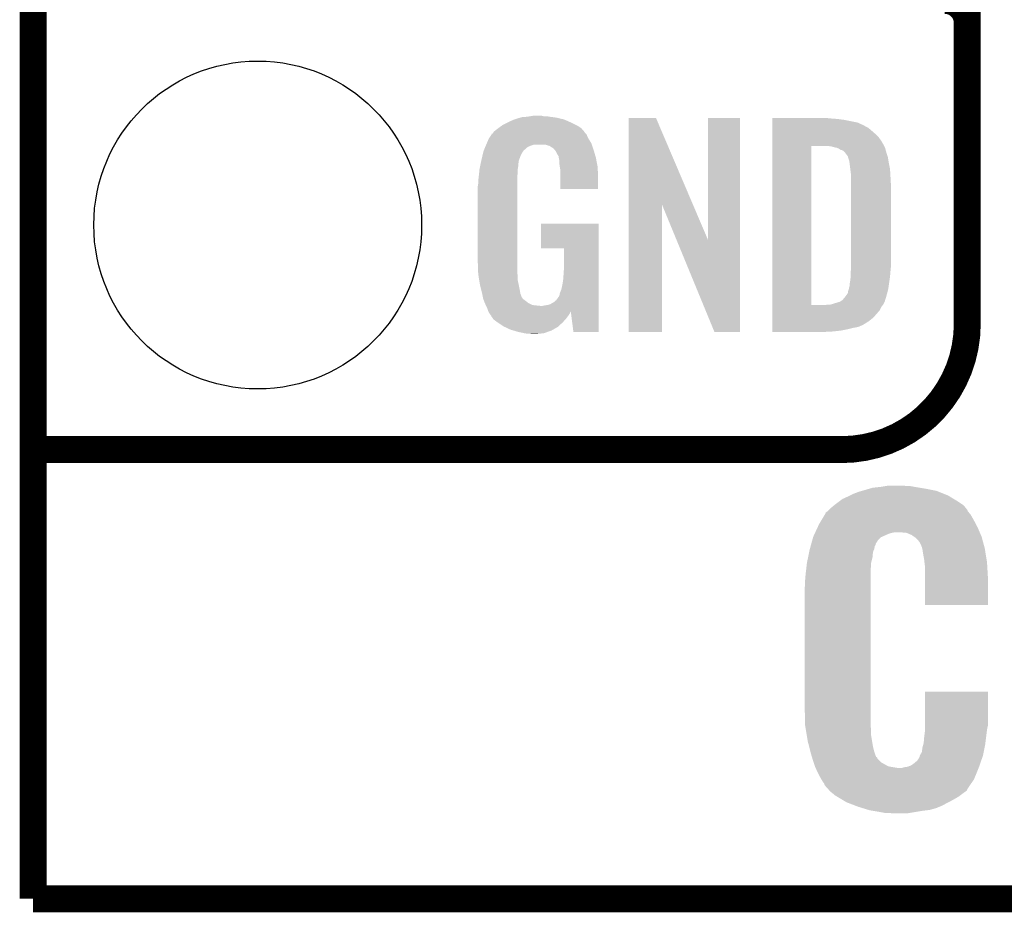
# Model space of a CAD drawing. Extents: x -1.3 to 24.2, y -3.9 to 53.4.
# Tile 1 of 25: x -1.3 to 4.2, y -3.9 to 1.2. Entities that reach past the tile are written whole.
import ezdxf

# ---------------------------------------------------------------- set-up
doc = ezdxf.new("R2010")
doc.units = 0
doc.layers.get('0').update_dxf_attribs({"linetype": 'CONTINUOUS'})
for name, color, linetype in [('CURRENT_15_CLICK_V100_GKO', 5, 'CONTINUOUS'), ('CURRENT_15_CLICK_V100_GTO', 14, 'CONTINUOUS'), ('CURRENT_15_CLICK_V100_GTS', 12, 'CONTINUOUS')]:
    doc.layers.add(name, color=color, linetype=linetype)

# ---------------------------------------------------------------- blocks, each defined once
blk = doc.blocks.new('ROUND_31')
blk.add_circle((0, 0), 0.9271)

msp = doc.modelspace()

# ---------------------------------------------------------------- linework, layer by layer
at = {"layer": 'CURRENT_15_CLICK_V100_GKO', "const_width": 0.1524}
for points in [[(-1.27, -3.81), (-1.27, 51.054)], [(-1.27, -3.81), (21.59, -3.81), (24.13, -1.27)]]:
    msp.add_lwpolyline(points, dxfattribs=at)
at = {"layer": 'CURRENT_15_CLICK_V100_GTO', "const_width": 0.1524}
for points in [[(4.0132, -0.5588), (4.0132, 18.3388)], [(-1.27, -1.27), (-0.26924, -1.27)], [(-1.27, -1.27), (3.302, -1.27)]]:
    msp.add_lwpolyline(points, dxfattribs=at)
for points in [[(4.0132, 1.143, 0.4142136), (3.8862, 1.27)], [(4.0132, 1.143, 0.4142136), (3.8862, 1.27)], [(3.302, -1.27, 0.4142136), (4.0132, -0.5588)]]:
    msp.add_lwpolyline(points, format="xyb", dxfattribs=at)
at = {"layer": 'CURRENT_15_CLICK_V100_GTO'}
for points in [[(1.524, 0.61214), (1.53924, 0.61468), (1.651, 0.61214), (1.635762, 0.61468)], [(1.53924, 0.61468), (1.554482, 0.61722), (1.617982, 0.61468), (1.607822, 0.61722)], [(1.3589, 0.5461), (1.37636, 0.558798), (1.831342, 0.5461), (1.81356, 0.558798)], [(1.37636, 0.558798), (1.386842, 0.56642), (1.81356, 0.558798), (1.798318, 0.56642)], [(1.386842, 0.56642), (1.41224, 0.57912), (1.798318, 0.56642), (1.77292, 0.57912)], [(1.41224, 0.57912), (1.4224, 0.5842), (1.77292, 0.57912), (1.761308, 0.5842)], [(1.4224, 0.5842), (1.44526, 0.59436), (1.761308, 0.5842), (1.738084, 0.59436)], [(1.44526, 0.59436), (1.452874, 0.596898), (1.738084, 0.59436), (1.732282, 0.596898)], [(1.452874, 0.596898), (1.46812, 0.60198), (1.732282, 0.596898), (1.710686, 0.60198)], [(1.46812, 0.60198), (1.485054, 0.60706), (1.710686, 0.60198), (1.689098, 0.60706)], [(1.485054, 0.60706), (1.493522, 0.6096), (1.689098, 0.60706), (1.67005, 0.6096)], [(1.493522, 0.6096), (1.524, 0.61214), (1.67005, 0.6096), (1.651, 0.61214)], [(2.098052, 0.116728), (2.09806, 0.604506), (2.461042, 0.116728), (2.252984, 0.604506)], [(2.09806, 0.604506), (2.098062, 0.60452), (2.252984, 0.604506), (2.098062, 0.60452)], [(2.54762, -0.086252), (2.54764, 0.604498), (2.727946, -0.086252), (2.72796, 0.604498)], [(2.54764, 0.604498), (2.547642, 0.60452), (2.72796, 0.604498), (2.547642, 0.60452)], [(2.91086, 0.60198), (2.910862, 0.60452), (3.24612, 0.60198), (3.22072, 0.60452)], [(2.91086, 0.59944), (2.91086, 0.60198), (3.27914, 0.59944), (3.24612, 0.60198)], [(2.91086, 0.59436), (2.91086, 0.59944), (3.317238, 0.59436), (3.27914, 0.59944)], [(2.91086, 0.579118), (2.91086, 0.59436), (3.393442, 0.579118), (3.317238, 0.59436)], [(2.91086, 0.56388), (2.91086, 0.579118), (3.42646, 0.56388), (3.393442, 0.579118)], [(2.91086, 0.561338), (2.91086, 0.56388), (3.431542, 0.561338), (3.42646, 0.56388)], [(2.91086, 0.55626), (2.91086, 0.561338), (3.439162, 0.55626), (3.431542, 0.561338)], [(1.308102, 0.490222), (1.323334, 0.513076), (1.869442, 0.490222), (1.859282, 0.513076)], [(1.323334, 0.513076), (1.32334, 0.513084), (1.859282, 0.513076), (1.859276, 0.513084)], [(1.32334, 0.513084), (1.323362, 0.51562), (1.859276, 0.513084), (1.85674, 0.51562)], [(1.323362, 0.51562), (1.328424, 0.51563), (1.85674, 0.51562), (1.85673, 0.51563)], [(1.328424, 0.51563), (1.332992, 0.52324), (1.85673, 0.51563), (1.849122, 0.52324)], [(1.332992, 0.52324), (1.33604, 0.528316), (1.849122, 0.52324), (1.846582, 0.528316)], [(1.33604, 0.528316), (1.336044, 0.528322), (1.846582, 0.528316), (1.846578, 0.528322)], [(1.336044, 0.528322), (1.3589, 0.5461), (1.846578, 0.528322), (1.831342, 0.5461)], [(2.91086, 0.54864), (2.91086, 0.55626), (3.4544, 0.54864), (3.439162, 0.55626)], [(2.91086, 0.5334), (2.91086, 0.54864), (3.47218, 0.5334), (3.4544, 0.54864)], [(2.91086, 0.515622), (2.91086, 0.5334), (3.4925, 0.515622), (3.47218, 0.5334)], [(2.91086, 0.4953), (2.91086, 0.515622), (3.51282, 0.4953), (3.4925, 0.515622)], [(1.288314, 0.4445), (1.292592, 0.454658), (1.534158, 0.4445), (1.562098, 0.454658)], [(1.292592, 0.45466), (1.2958, 0.46228), (1.88976, 0.45466), (1.88722, 0.46228)], [(1.292592, 0.454658), (1.292592, 0.45466), (1.562098, 0.454658), (1.625596, 0.45466)], [(1.2958, 0.46228), (1.29794, 0.46736), (1.88722, 0.46228), (1.883988, 0.46736)], [(1.29794, 0.46736), (1.3081, 0.49022), (1.883988, 0.46736), (1.869442, 0.49022)], [(1.3081, 0.49022), (1.308102, 0.490222), (1.869442, 0.49022), (1.869442, 0.490222)], [(1.640842, 0.44958), (1.625596, 0.45466), (1.891454, 0.44958), (1.88976, 0.45466)], [(1.650998, 0.447042), (1.640842, 0.44958), (1.8923, 0.447042), (1.891454, 0.44958)], [(1.666238, 0.436882), (1.650998, 0.447042), (1.895686, 0.436882), (1.8923, 0.447042)], [(2.910842, -0.452098), (2.910858, 0.44704), (3.13182, -0.452098), (3.131842, 0.44704)], [(2.910858, 0.4699), (2.91086, 0.4953), (3.5306, 0.4699), (3.51282, 0.4953)], [(2.910858, 0.44704), (2.910858, 0.4699), (3.54307, 0.44704), (3.5306, 0.4699)], [(3.243582, 0.4445), (3.223258, 0.44704), (3.544456, 0.4445), (3.54307, 0.44704)], [(1.270362, 0.388618), (1.2752, 0.408938), (1.4859, 0.388618), (1.49606, 0.408938)], [(1.2752, 0.408938), (1.277622, 0.419102), (1.49606, 0.408938), (1.502836, 0.419102)], [(1.277622, 0.419102), (1.279758, 0.424176), (1.502836, 0.419102), (1.50622, 0.424176)], [(1.279758, 0.424176), (1.280828, 0.426718), (1.50622, 0.424176), (1.511296, 0.426718)], [(1.280828, 0.426718), (1.285106, 0.436878), (1.511296, 0.426718), (1.521458, 0.436878)], [(1.285106, 0.436878), (1.288314, 0.4445), (1.521458, 0.436878), (1.534158, 0.4445)], [(1.671316, 0.434342), (1.666238, 0.436882), (1.896534, 0.434342), (1.895686, 0.436882)], [(1.680028, 0.42418), (1.671316, 0.434342), (1.89992, 0.42418), (1.896534, 0.434342)], [(1.68656, 0.41656), (1.680028, 0.42418), (1.902162, 0.41656), (1.89992, 0.42418)], [(1.69672, 0.396242), (1.68656, 0.41656), (1.908138, 0.396242), (1.902162, 0.41656)], [(1.701796, 0.388626), (1.69672, 0.396242), (1.910378, 0.388626), (1.908138, 0.396242)], [(3.25247, 0.44196), (3.243582, 0.4445), (3.54584, 0.44196), (3.544456, 0.4445)], [(3.261358, 0.43942), (3.25247, 0.44196), (3.547112, 0.43942), (3.54584, 0.44196)], [(3.274062, 0.436878), (3.261358, 0.43942), (3.548382, 0.436878), (3.547112, 0.43942)], [(3.286762, 0.431798), (3.274062, 0.436878), (3.549652, 0.431798), (3.548382, 0.436878)], [(3.294382, 0.42672), (3.286762, 0.431798), (3.55092, 0.42672), (3.549652, 0.431798)], [(3.299464, 0.42418), (3.294382, 0.42672), (3.551646, 0.42418), (3.55092, 0.42672)], [(3.302004, 0.424178), (3.299464, 0.42418), (3.551648, 0.424178), (3.551646, 0.42418)], [(3.31216, 0.419098), (3.302004, 0.424178), (3.553098, 0.419098), (3.551648, 0.424178)], [(3.322318, 0.40894), (3.31216, 0.419098), (3.556, 0.40894), (3.553098, 0.419098)], [(3.32232, 0.408938), (3.322318, 0.40894), (3.556002, 0.408938), (3.556, 0.40894)], [(3.337562, 0.388618), (3.32232, 0.408938), (3.562774, 0.388618), (3.556002, 0.408938)], [(1.257432, 0.330198), (1.260106, 0.342898), (1.4732, 0.330198), (1.4732, 0.342898)], [(1.260106, 0.342898), (1.262244, 0.353058), (1.4732, 0.342898), (1.47574, 0.353058)], [(1.262244, 0.353058), (1.263848, 0.360676), (1.47574, 0.353058), (1.47574, 0.360676)], [(1.263848, 0.360676), (1.26492, 0.36576), (1.47574, 0.360676), (1.477588, 0.36576)], [(1.26492, 0.36576), (1.270362, 0.388618), (1.477588, 0.36576), (1.4859, 0.388618)], [(1.7018, 0.381004), (1.701796, 0.388626), (1.91262, 0.381004), (1.910378, 0.388626)], [(1.701802, 0.381002), (1.7018, 0.381004), (1.91262, 0.381002), (1.91262, 0.381004)], [(1.704338, 0.375924), (1.701802, 0.381002), (1.913588, 0.375924), (1.91262, 0.381002)], [(1.70434, 0.373382), (1.704338, 0.375924), (1.914072, 0.373382), (1.913588, 0.375924)], [(1.70688, 0.360682), (1.70434, 0.373382), (1.916492, 0.360682), (1.914072, 0.373382)], [(1.70688, 0.340362), (1.70688, 0.360682), (1.920362, 0.340362), (1.916492, 0.360682)], [(1.708836, 0.327658), (1.70688, 0.340362), (1.92278, 0.327658), (1.920362, 0.340362)], [(3.338198, 0.38608), (3.337562, 0.388618), (3.56362, 0.38608), (3.562774, 0.388618)], [(3.3401, 0.378462), (3.338198, 0.38608), (3.56489, 0.378462), (3.56362, 0.38608)], [(3.34264, 0.37084), (3.3401, 0.378462), (3.56616, 0.37084), (3.56489, 0.378462)], [(3.34518, 0.365756), (3.34264, 0.37084), (3.567008, 0.365756), (3.56616, 0.37084)], [(3.34518, 0.363218), (3.34518, 0.365756), (3.567432, 0.363218), (3.567008, 0.365756)], [(3.34645, 0.3556), (3.34518, 0.363218), (3.5687, 0.3556), (3.567432, 0.363218)], [(3.34772, 0.34798), (3.34645, 0.3556), (3.570224, 0.34798), (3.5687, 0.3556)], [(3.35153, 0.3175), (3.34772, 0.34798), (3.57632, 0.3175), (3.570224, 0.34798)], [(1.250214, 0.274318), (1.25262, 0.29718), (1.46812, 0.274318), (1.47066, 0.29718)], [(1.25262, 0.29718), (1.254492, 0.314958), (1.47066, 0.29718), (1.47066, 0.314958)], [(1.254492, 0.314958), (1.25476, 0.3175), (1.47066, 0.314958), (1.471082, 0.3175)], [(1.25476, 0.3175), (1.257432, 0.330198), (1.471082, 0.3175), (1.4732, 0.330198)], [(1.71196, 0.307342), (1.708836, 0.327658), (1.923628, 0.307342), (1.92278, 0.327658)], [(1.71196, 0.2667), (1.71196, 0.307342), (1.92532, 0.2667), (1.923628, 0.307342)], [(3.35534, 0.287018), (3.35153, 0.3175), (3.578114, 0.287018), (3.57632, 0.3175)], [(3.35534, 0.27432), (3.35534, 0.287018), (3.57886, 0.27432), (3.578114, 0.287018)], [(1.2446, 0.218442), (1.24714, 0.233682), (1.46812, 0.218442), (1.46812, 0.233682)], [(1.24714, 0.25146), (1.24968, 0.26924), (1.46812, 0.25146), (1.46812, 0.26924)], [(1.24714, 0.233682), (1.24714, 0.25146), (1.46812, 0.233682), (1.46812, 0.25146)], [(1.24968, 0.26924), (1.250214, 0.274318), (1.46812, 0.26924), (1.46812, 0.274318)], [(1.71196, 0.203222), (1.71196, 0.2667), (1.925298, 0.203222), (1.92532, 0.2667)], [(3.35534, 0.228602), (3.35534, 0.27432), (3.5814, 0.228602), (3.57886, 0.27432)], [(3.35534, -0.23622), (3.35534, 0.228602), (3.5814, -0.23622), (3.5814, 0.228602)], [(1.2446, -0.20574), (1.2446, 0.218442), (1.46812, -0.20574), (1.46812, 0.218442)], [(1.925298, 0.2032), (1.71196, 0.203222), (1.925298, 0.2032), (1.925298, 0.203222)], [(2.09804, -0.604498), (2.098052, 0.116728), (2.285978, -0.604498), (2.286, 0.116728)], [(2.369636, -0.086252), (2.286, 0.116728), (2.54762, -0.086252), (2.461042, 0.116728)], [(1.60274, -0.132058), (1.60276, 0.007598), (1.927854, -0.132058), (1.92786, 0.007598)], [(1.60276, 0.007598), (1.602762, 0.00762), (1.92786, 0.007598), (1.602762, 0.00762)], [(2.583176, -0.604506), (2.369636, -0.086252), (2.727938, -0.604506), (2.727946, -0.086252)], [(1.732258, -0.13208), (1.60274, -0.132058), (1.927854, -0.13208), (1.927854, -0.132058)], [(1.73228, -0.243842), (1.732258, -0.13208), (1.92785, -0.243842), (1.927854, -0.13208)], [(1.246868, -0.26924), (1.2446, -0.20574), (1.46812, -0.26924), (1.46812, -0.20574)], [(1.24714, -0.276858), (1.246868, -0.26924), (1.469074, -0.276858), (1.46812, -0.26924)], [(1.249174, -0.289562), (1.24714, -0.276858), (1.47066, -0.289562), (1.469074, -0.276858)], [(1.72974, -0.28194), (1.73228, -0.243842), (1.927848, -0.28194), (1.92785, -0.243842)], [(3.3528, -0.279398), (3.354416, -0.26162), (3.577378, -0.279398), (3.57886, -0.26162)], [(3.354416, -0.26162), (3.35534, -0.25146), (3.57886, -0.26162), (3.579876, -0.25146)], [(3.35534, -0.25146), (3.35534, -0.23622), (3.579876, -0.25146), (3.5814, -0.23622)], [(1.252832, -0.312422), (1.249174, -0.289562), (1.47066, -0.312422), (1.47066, -0.289562)], [(1.256488, -0.33528), (1.252832, -0.312422), (1.47574, -0.33528), (1.47066, -0.312422)], [(1.72212, -0.3429), (1.7272, -0.31496), (1.927846, -0.3429), (1.927848, -0.31496)], [(1.7272, -0.31496), (1.72974, -0.28194), (1.927848, -0.31496), (1.927848, -0.28194)], [(3.34772, -0.335282), (3.35026, -0.322578), (3.57015, -0.335282), (3.571966, -0.322578)], [(3.35026, -0.322578), (3.3528, -0.30226), (3.571966, -0.322578), (3.574868, -0.30226)], [(3.3528, -0.2921), (3.3528, -0.279398), (3.57632, -0.2921), (3.577378, -0.279398)], [(3.3528, -0.30226), (3.3528, -0.2921), (3.574868, -0.30226), (3.57632, -0.2921)], [(1.2573, -0.34036), (1.256488, -0.33528), (1.476756, -0.34036), (1.47574, -0.33528)], [(1.26238, -0.36068), (1.2573, -0.34036), (1.48082, -0.36068), (1.476756, -0.34036)], [(1.269366, -0.388622), (1.26238, -0.36068), (1.485902, -0.388622), (1.48082, -0.36068)], [(1.27, -0.39116), (1.269366, -0.388622), (1.486856, -0.39116), (1.485902, -0.388622)], [(1.70688, -0.396238), (1.709422, -0.383538), (1.927844, -0.396238), (1.927844, -0.383538)], [(1.709422, -0.383538), (1.71704, -0.365758), (1.927844, -0.383538), (1.927846, -0.365758)], [(1.71704, -0.365758), (1.72212, -0.3429), (1.927846, -0.365758), (1.927846, -0.3429)], [(3.32613, -0.40132), (3.337558, -0.386084), (3.556, -0.40132), (3.560062, -0.386084)], [(3.337558, -0.386084), (3.3401, -0.37084), (3.560062, -0.386084), (3.564128, -0.37084)], [(3.3401, -0.37084), (3.342638, -0.363222), (3.564128, -0.37084), (3.56616, -0.363222)], [(3.342638, -0.363222), (3.345178, -0.355602), (3.56616, -0.363222), (3.567248, -0.355602)], [(3.345178, -0.355602), (3.34518, -0.353064), (3.567248, -0.355602), (3.56761, -0.353064)], [(3.34518, -0.353064), (3.347718, -0.345442), (3.56761, -0.353064), (3.568698, -0.345442)], [(3.347718, -0.345442), (3.34772, -0.335282), (3.568698, -0.345442), (3.57015, -0.335282)], [(1.273558, -0.40894), (1.27, -0.39116), (1.493524, -0.40894), (1.486856, -0.39116)], [(1.274066, -0.411484), (1.273558, -0.40894), (1.496062, -0.411484), (1.493524, -0.40894)], [(1.27508, -0.416558), (1.274066, -0.411484), (1.498604, -0.416558), (1.496062, -0.411484)], [(1.275082, -0.41656), (1.27508, -0.416558), (1.498604, -0.41656), (1.498604, -0.416558)], [(1.280796, -0.4318), (1.275082, -0.41656), (1.51892, -0.4318), (1.498604, -0.41656)], [(1.2827, -0.43688), (1.280796, -0.4318), (1.52527, -0.43688), (1.51892, -0.4318)], [(1.284878, -0.441962), (1.2827, -0.43688), (1.531622, -0.441962), (1.52527, -0.43688)], [(1.289232, -0.45212), (1.284878, -0.441962), (1.551944, -0.45212), (1.531622, -0.441962)], [(1.656082, -0.44704), (1.673858, -0.43688), (1.927842, -0.44704), (1.927844, -0.43688)], [(1.673858, -0.43688), (1.689102, -0.424178), (1.927844, -0.43688), (1.927844, -0.424178)], [(1.689102, -0.424178), (1.701802, -0.406398), (1.927844, -0.424178), (1.927844, -0.406398)], [(1.701802, -0.406398), (1.70434, -0.403856), (1.927844, -0.406398), (1.927844, -0.403856)], [(1.70434, -0.403856), (1.70688, -0.396238), (1.927844, -0.403856), (1.927844, -0.396238)], [(3.241036, -0.44958), (3.27406, -0.43942), (3.53822, -0.44958), (3.5433, -0.43942)], [(3.27406, -0.43942), (3.29184, -0.434342), (3.5433, -0.43942), (3.545838, -0.434342)], [(3.29184, -0.434342), (3.291842, -0.43434), (3.545838, -0.434342), (3.54584, -0.43434)], [(3.291842, -0.43434), (3.30708, -0.42418), (3.54584, -0.43434), (3.548966, -0.42418)], [(3.30708, -0.42418), (3.309622, -0.421638), (3.548966, -0.42418), (3.549748, -0.421638)], [(3.309622, -0.421638), (3.32232, -0.4064), (3.549748, -0.421638), (3.554436, -0.4064)], [(3.32232, -0.4064), (3.32613, -0.40132), (3.554436, -0.4064), (3.556, -0.40132)], [(1.29032, -0.45466), (1.289232, -0.45212), (1.57226, -0.45466), (1.551944, -0.45212)], [(1.29159, -0.4572), (1.29032, -0.45466), (1.597658, -0.4572), (1.57226, -0.45466)], [(1.29794, -0.4699), (1.29159, -0.4572), (1.927842, -0.4699), (1.927842, -0.4572)], [(1.30302, -0.485138), (1.29794, -0.4699), (1.927842, -0.485138), (1.927842, -0.4699)], [(1.30357, -0.486236), (1.30302, -0.485138), (1.927842, -0.486236), (1.927842, -0.485138)], [(1.30357, -0.486238), (1.30357, -0.486236), (1.77038, -0.486238), (1.7704, -0.486236)], [(1.305564, -0.490224), (1.30357, -0.486238), (1.770378, -0.490224), (1.77038, -0.486238)], [(1.3081, -0.495298), (1.305564, -0.490224), (1.767478, -0.495298), (1.770378, -0.490224)], [(1.316568, -0.508), (1.3081, -0.495298), (1.76022, -0.508), (1.767478, -0.495298)], [(1.610362, -0.4572), (1.62306, -0.45466), (1.927842, -0.4572), (1.927842, -0.45466)], [(1.62306, -0.45466), (1.640842, -0.452118), (1.927842, -0.45466), (1.927842, -0.452118)], [(1.640842, -0.452118), (1.656082, -0.44704), (1.927842, -0.452118), (1.927842, -0.44704)], [(1.785618, -0.6045), (1.7704, -0.486236), (1.927838, -0.6045), (1.927842, -0.486236)], [(2.91084, -0.523242), (2.910842, -0.4826), (3.482338, -0.523242), (3.5179, -0.4826)], [(2.910842, -0.45212), (2.910842, -0.452098), (3.213098, -0.45212), (3.13182, -0.452098)], [(2.910842, -0.462282), (2.910842, -0.45212), (3.528058, -0.462282), (3.536186, -0.45212)], [(2.910842, -0.4826), (2.910842, -0.462282), (3.5179, -0.4826), (3.528058, -0.462282)], [(3.213098, -0.45212), (3.225798, -0.44958), (3.536186, -0.45212), (3.53822, -0.44958)], [(1.31826, -0.51054), (1.316568, -0.508), (1.758314, -0.51054), (1.76022, -0.508)], [(1.320794, -0.513074), (1.31826, -0.51054), (1.756414, -0.513074), (1.758314, -0.51054)], [(1.3208, -0.515616), (1.320794, -0.513074), (1.754508, -0.515616), (1.756414, -0.513074)], [(1.329872, -0.52832), (1.3208, -0.515616), (1.74498, -0.52832), (1.754508, -0.515616)], [(1.333498, -0.533398), (1.329872, -0.52832), (1.740466, -0.533398), (1.74498, -0.52832)], [(1.35382, -0.54864), (1.333498, -0.533398), (1.726916, -0.54864), (1.740466, -0.533398)], [(1.357632, -0.55118), (1.35382, -0.54864), (1.72466, -0.55118), (1.726916, -0.54864)], [(1.391918, -0.574038), (1.357632, -0.55118), (1.699516, -0.574038), (1.72466, -0.55118)], [(2.91084, -0.54356), (2.91084, -0.523242), (3.456938, -0.54356), (3.482338, -0.523242)], [(2.91084, -0.56134), (2.91084, -0.54356), (3.428998, -0.56134), (3.456938, -0.54356)], [(1.39737, -0.576582), (1.391918, -0.574038), (1.696718, -0.576582), (1.699516, -0.574038)], [(1.43002, -0.59182), (1.39737, -0.576582), (1.670048, -0.59182), (1.696718, -0.576582)], [(1.447292, -0.5969), (1.43002, -0.59182), (1.661158, -0.5969), (1.670048, -0.59182)], [(1.4732, -0.60452), (1.447292, -0.5969), (1.639568, -0.60452), (1.661158, -0.5969)], [(1.50876, -0.61214), (1.4732, -0.60452), (1.617978, -0.61214), (1.639568, -0.60452)], [(1.523998, -0.61468), (1.50876, -0.61214), (1.59258, -0.61468), (1.617978, -0.61214)], [(1.927838, -0.60452), (1.785618, -0.6045), (1.927838, -0.60452), (1.927838, -0.6045)], [(2.285978, -0.60452), (2.09804, -0.604498), (2.285978, -0.60452), (2.285978, -0.604498)], [(2.727938, -0.60452), (2.583176, -0.604506), (2.727938, -0.60452), (2.727938, -0.604506)], [(2.91084, -0.56896), (2.91084, -0.56134), (3.41376, -0.56896), (3.428998, -0.56134)], [(2.91084, -0.57658), (2.91084, -0.56896), (3.395978, -0.57658), (3.41376, -0.56896)], [(2.91084, -0.58166), (2.91084, -0.57658), (3.36804, -0.58166), (3.395978, -0.57658)], [(2.91084, -0.58928), (2.91084, -0.58166), (3.33756, -0.58928), (3.36804, -0.58166)], [(2.91084, -0.5969), (2.91084, -0.58928), (3.29946, -0.5969), (3.33756, -0.58928)], [(2.91084, -0.60198), (2.91084, -0.5969), (3.25374, -0.60198), (3.29946, -0.5969)], [(2.91084, -0.604498), (2.91084, -0.60198), (3.205898, -0.604498), (3.25374, -0.60198)], [(3.205482, -0.60452), (2.91084, -0.604498), (3.205482, -0.60452), (3.205898, -0.604498)], [(1.551938, -0.61722), (1.539238, -0.61468), (1.567182, -0.61722), (1.59258, -0.61468)], [(3.41629, -1.503682), (3.43408, -1.4986), (3.840482, -1.503682), (3.815076, -1.4986)], [(3.43408, -1.4986), (3.459988, -1.49098), (3.815076, -1.4986), (3.77698, -1.49098)], [(3.459988, -1.49098), (3.477262, -1.4859), (3.77698, -1.49098), (3.7465, -1.4859)], [(3.477262, -1.4859), (3.52298, -1.48082), (3.7465, -1.4859), (3.71602, -1.48082)], [(3.52298, -1.48082), (3.55346, -1.47574), (3.71602, -1.48082), (3.688082, -1.47574)], [(3.55346, -1.47574), (3.568702, -1.4732), (3.667762, -1.47574), (3.64998, -1.4732)], [(3.28676, -1.56464), (3.307082, -1.5494), (3.9624, -1.56464), (3.937364, -1.5494)], [(3.307082, -1.5494), (3.33502, -1.5367), (3.937364, -1.5494), (3.916502, -1.5367)], [(3.33502, -1.5367), (3.35026, -1.52908), (3.916502, -1.5367), (3.903982, -1.52908)], [(3.35026, -1.52908), (3.3655, -1.52146), (3.903982, -1.52908), (3.884932, -1.52146)], [(3.3655, -1.52146), (3.398518, -1.50876), (3.884932, -1.52146), (3.853178, -1.50876)], [(3.398518, -1.50876), (3.41629, -1.503682), (3.853178, -1.50876), (3.840482, -1.503682)], [(3.223258, -1.617982), (3.230878, -1.610362), (4.015742, -1.617982), (4.0132, -1.610362)], [(3.230878, -1.610362), (3.2385, -1.60274), (4.0132, -1.610362), (4.007104, -1.60274)], [(3.2385, -1.60274), (3.260228, -1.584962), (4.007104, -1.60274), (3.992882, -1.584962)], [(3.260228, -1.584962), (3.26644, -1.57988), (3.992882, -1.584962), (3.98526, -1.57988)], [(3.26644, -1.57988), (3.28676, -1.56464), (3.98526, -1.57988), (3.9624, -1.56464)], [(3.175, -1.69164), (3.190238, -1.66624), (4.062208, -1.69164), (4.04876, -1.66624)], [(3.190238, -1.66624), (3.208524, -1.635762), (4.04876, -1.66624), (4.030982, -1.635762)], [(3.208524, -1.635762), (3.2131, -1.628136), (4.030982, -1.635762), (4.024446, -1.628136)], [(3.2131, -1.628136), (3.213108, -1.625596), (4.024446, -1.628136), (4.02227, -1.625596)], [(3.213108, -1.625596), (3.220722, -1.620518), (4.02227, -1.625596), (4.017916, -1.620518)], [(3.220722, -1.620518), (3.223258, -1.617982), (4.017916, -1.620518), (4.015742, -1.617982)], [(3.153772, -1.73736), (3.166744, -1.709418), (4.083596, -1.73736), (4.07162, -1.709418)], [(3.166744, -1.709418), (3.175, -1.69164), (4.07162, -1.709418), (4.062208, -1.69164)], [(3.136372, -1.783082), (3.141278, -1.765302), (3.50774, -1.783082), (3.52552, -1.765302)], [(3.141278, -1.765302), (3.14198, -1.762758), (3.52552, -1.765302), (3.531242, -1.762758)], [(3.14198, -1.762758), (3.150234, -1.74498), (3.531242, -1.762758), (3.571238, -1.74498)], [(3.150234, -1.74498), (3.152592, -1.7399), (3.571238, -1.74498), (3.589018, -1.7399)], [(3.152592, -1.7399), (3.153772, -1.73736), (3.589018, -1.7399), (3.6068, -1.73736)], [(3.667758, -1.7399), (3.624582, -1.73736), (4.084686, -1.7399), (4.083596, -1.73736)], [(3.69824, -1.7526), (3.667758, -1.7399), (4.090128, -1.7526), (4.084686, -1.7399)], [(3.712464, -1.76276), (3.69824, -1.7526), (4.094482, -1.76276), (4.090128, -1.7526)], [(3.71602, -1.7653), (3.712464, -1.76276), (4.095166, -1.7653), (4.094482, -1.76276)], [(3.723638, -1.77038), (3.71602, -1.7653), (4.096534, -1.77038), (4.095166, -1.7653)], [(3.743958, -1.79324), (3.723638, -1.77038), (4.102688, -1.79324), (4.096534, -1.77038)], [(3.119032, -1.849122), (3.12166, -1.83642), (3.4798, -1.849122), (3.485242, -1.83642)], [(3.12166, -1.83642), (3.12306, -1.831342), (3.485242, -1.83642), (3.487418, -1.831342)], [(3.12306, -1.831342), (3.127264, -1.816102), (3.487418, -1.831342), (3.48996, -1.816102)], [(3.127264, -1.816102), (3.129364, -1.808486), (3.48996, -1.816102), (3.495036, -1.808486)], [(3.129364, -1.808486), (3.130766, -1.803404), (3.495036, -1.808486), (3.49504, -1.803404)], [(3.130766, -1.803404), (3.136372, -1.783082), (3.49504, -1.803404), (3.50774, -1.783082)], [(3.756658, -1.821178), (3.743958, -1.79324), (4.11021, -1.821178), (4.102688, -1.79324)], [(3.758354, -1.8288), (3.756658, -1.821178), (4.11226, -1.8288), (4.11021, -1.821178)], [(3.76174, -1.844038), (3.758354, -1.8288), (4.114718, -1.844038), (4.11226, -1.8288)], [(3.10642, -1.910082), (3.112726, -1.8796), (3.46964, -1.910082), (3.47726, -1.8796)], [(3.112726, -1.8796), (3.119032, -1.849122), (3.47726, -1.8796), (3.4798, -1.849122)], [(3.76174, -1.849118), (3.76174, -1.844038), (4.115538, -1.849118), (4.114718, -1.844038)], [(3.76936, -1.8923), (3.76174, -1.849118), (4.122502, -1.8923), (4.115538, -1.849118)], [(3.771154, -1.90754), (3.76936, -1.8923), (4.12496, -1.90754), (4.122502, -1.8923)], [(3.0988, -1.97612), (3.102024, -1.948178), (3.4671, -1.97612), (3.4671, -1.948178)], [(3.102024, -1.948178), (3.10642, -1.910082), (3.4671, -1.948178), (3.46964, -1.910082)], [(3.77444, -1.93548), (3.771154, -1.90754), (4.126604, -1.93548), (4.12496, -1.90754)], [(3.77444, -1.993898), (3.77444, -1.93548), (4.13004, -1.993898), (4.126604, -1.93548)], [(3.09626, -2.0066), (3.0988, -1.97612), (3.4671, -2.0066), (3.4671, -1.97612)], [(3.77444, -2.148818), (3.77444, -1.993898), (4.130018, -2.148818), (4.13004, -1.993898)], [(3.09372, -2.05232), (3.09626, -2.029458), (3.4671, -2.05232), (3.4671, -2.029458)], [(3.09372, -2.72796), (3.09372, -2.05232), (3.4671, -2.72796), (3.4671, -2.05232)], [(3.09626, -2.029458), (3.09626, -2.0066), (3.4671, -2.029458), (3.4671, -2.0066)], [(4.130018, -2.14884), (3.77444, -2.148818), (4.130018, -2.14884), (4.130018, -2.148818)], [(3.774442, -2.829562), (3.77446, -2.639082), (4.13004, -2.829562), (4.13004, -2.639082)], [(3.77446, -2.639082), (3.774462, -2.63906), (4.13004, -2.639082), (3.774462, -2.63906)], [(3.09626, -2.829558), (3.09372, -2.72796), (3.4671, -2.829558), (3.4671, -2.72796)], [(3.097532, -2.83718), (3.09626, -2.829558), (3.4671, -2.83718), (3.4671, -2.829558)], [(3.100918, -2.857502), (3.097532, -2.83718), (3.46964, -2.857502), (3.4671, -2.83718)], [(3.77444, -2.852422), (3.774442, -2.829562), (4.12496, -2.852422), (4.13004, -2.829562)], [(3.105998, -2.887982), (3.100918, -2.857502), (3.46964, -2.887982), (3.46964, -2.857502)], [(3.1115, -2.921), (3.105998, -2.887982), (3.475144, -2.921), (3.46964, -2.887982)], [(3.76936, -2.89814), (3.772216, -2.87528), (4.119562, -2.89814), (4.12242, -2.87528)], [(3.772216, -2.87528), (3.77444, -2.857498), (4.12242, -2.87528), (4.124394, -2.857498)], [(3.77444, -2.857498), (3.77444, -2.852422), (4.124394, -2.857498), (4.12496, -2.852422)], [(3.118712, -2.94894), (3.1115, -2.921), (3.4798, -2.94894), (3.475144, -2.921)], [(3.126578, -2.97942), (3.118712, -2.94894), (3.487422, -2.97942), (3.4798, -2.94894)], [(3.7592, -2.956558), (3.76474, -2.936238), (4.110734, -2.956558), (4.1148, -2.936238)], [(3.76474, -2.936238), (3.76682, -2.928618), (4.1148, -2.936238), (4.115752, -2.928618)], [(3.76682, -2.928618), (3.76936, -2.89814), (4.115752, -2.928618), (4.119562, -2.89814)], [(3.13182, -2.99974), (3.126578, -2.97942), (3.494816, -2.99974), (3.487422, -2.97942)], [(3.13426, -3.007362), (3.13182, -2.99974), (3.497588, -3.007362), (3.494816, -2.99974)], [(3.74396, -3.007356), (3.743962, -3.002276), (4.09946, -3.007356), (4.10122, -3.002276)], [(3.743962, -3.002276), (3.74523, -2.99974), (4.10122, -3.002276), (4.102098, -2.99974)], [(3.74523, -2.99974), (3.74904, -2.992122), (4.102098, -2.99974), (4.10362, -2.992122)], [(3.74904, -2.992122), (3.75666, -2.979418), (4.10362, -2.992122), (4.106162, -2.979418)], [(3.75666, -2.979418), (3.7592, -2.956558), (4.106162, -2.979418), (4.110734, -2.956558)], [(3.135074, -3.009908), (3.13426, -3.007362), (3.50266, -3.009908), (3.497588, -3.007362)], [(3.13751, -3.017522), (3.135074, -3.009908), (3.505204, -3.017522), (3.50266, -3.009908)], [(3.144012, -3.037842), (3.13751, -3.017522), (3.525522, -3.037842), (3.505204, -3.017522)], [(3.147264, -3.048), (3.144012, -3.037842), (3.5433, -3.048), (3.525522, -3.037842)], [(3.151326, -3.0607), (3.147264, -3.048), (3.566162, -3.0607), (3.5433, -3.048)], [(3.152138, -3.063238), (3.151326, -3.0607), (3.580122, -3.063238), (3.566162, -3.0607)], [(3.675384, -3.063238), (3.695702, -3.055618), (4.080118, -3.063238), (4.082756, -3.055618)], [(3.695702, -3.055618), (3.71348, -3.04292), (4.082756, -3.055618), (4.08715, -3.04292)], [(3.71348, -3.04292), (3.73126, -3.027676), (4.08715, -3.04292), (4.092428, -3.027676)], [(3.73126, -3.027676), (3.74396, -3.007356), (4.092428, -3.027676), (4.09946, -3.007356)], [(3.153344, -3.06578), (3.152138, -3.063238), (3.5941, -3.06578), (3.580122, -3.063238)], [(3.15575, -3.07086), (3.153344, -3.06578), (3.624582, -3.07086), (3.5941, -3.06578)], [(3.175, -3.1115), (3.15575, -3.07086), (4.060612, -3.1115), (4.077168, -3.07086)], [(3.188064, -3.134362), (3.175, -3.1115), (4.051298, -3.134362), (4.060612, -3.1115)], [(3.639824, -3.07086), (3.657602, -3.06578), (4.077168, -3.07086), (4.079238, -3.06578)], [(3.657602, -3.06578), (3.657614, -3.065778), (4.079238, -3.06578), (4.07924, -3.065778)], [(3.657614, -3.065778), (3.675384, -3.063238), (4.07924, -3.065778), (4.080118, -3.063238)], [(3.195318, -3.147058), (3.188064, -3.134362), (4.04264, -3.147058), (4.051298, -3.134362)], [(3.202938, -3.157218), (3.195318, -3.147058), (4.035714, -3.157218), (4.04264, -3.147058)], [(3.20802, -3.169914), (3.202938, -3.157218), (4.027058, -3.169914), (4.035714, -3.157218)], [(3.213086, -3.172454), (3.20802, -3.169914), (4.025326, -3.172454), (4.027058, -3.169914)], [(3.2131, -3.174994), (3.213086, -3.172454), (4.023594, -3.174994), (4.025326, -3.172454)], [(3.226958, -3.19024), (3.2131, -3.174994), (4.0132, -3.19024), (4.023594, -3.174994)], [(3.233886, -3.197862), (3.226958, -3.19024), (4.010656, -3.197862), (4.0132, -3.19024)], [(3.2385, -3.20294), (3.233886, -3.197862), (4.003546, -3.20294), (4.010656, -3.197862)], [(3.247814, -3.21056), (3.2385, -3.20294), (3.99288, -3.21056), (4.003546, -3.20294)], [(3.26644, -3.2258), (3.247814, -3.21056), (3.97256, -3.2258), (3.99288, -3.21056)], [(3.279144, -3.233422), (3.26644, -3.2258), (3.9624, -3.233422), (3.97256, -3.2258)], [(3.31724, -3.25628), (3.279144, -3.233422), (3.92176, -3.25628), (3.9624, -3.233422)], [(3.329938, -3.2639), (3.31724, -3.25628), (3.907212, -3.2639), (3.92176, -3.25628)], [(3.382768, -3.28422), (3.329938, -3.2639), (3.868422, -3.28422), (3.907212, -3.2639)], [(3.39598, -3.289302), (3.382768, -3.28422), (3.856226, -3.289302), (3.868422, -3.28422)], [(3.420748, -3.296922), (3.39598, -3.289302), (3.83794, -3.296922), (3.856226, -3.289302)], [(3.453764, -3.30708), (3.420748, -3.296922), (3.802378, -3.30708), (3.83794, -3.296922)], [(3.462018, -3.30962), (3.453764, -3.30708), (3.782058, -3.30962), (3.802378, -3.30708)], [(3.47726, -3.31216), (3.462018, -3.30962), (3.76174, -3.31216), (3.782058, -3.30962)], [(3.52298, -3.31978), (3.47726, -3.31216), (3.716018, -3.31978), (3.76174, -3.31216)], [(3.550918, -3.32486), (3.52298, -3.31978), (3.685538, -3.32486), (3.716018, -3.31978)], [(3.5941, -3.3274), (3.576318, -3.32486), (3.670298, -3.3274), (3.685538, -3.32486)]]:
    msp.add_solid(points, dxfattribs=at)

# ---------------------------------------------------------------- block references
at = {"layer": 'CURRENT_15_CLICK_V100_GTS'}
msp.add_blockref('ROUND_31', (0, 0), dxfattribs=at)

doc.saveas('drawing.dxf')
